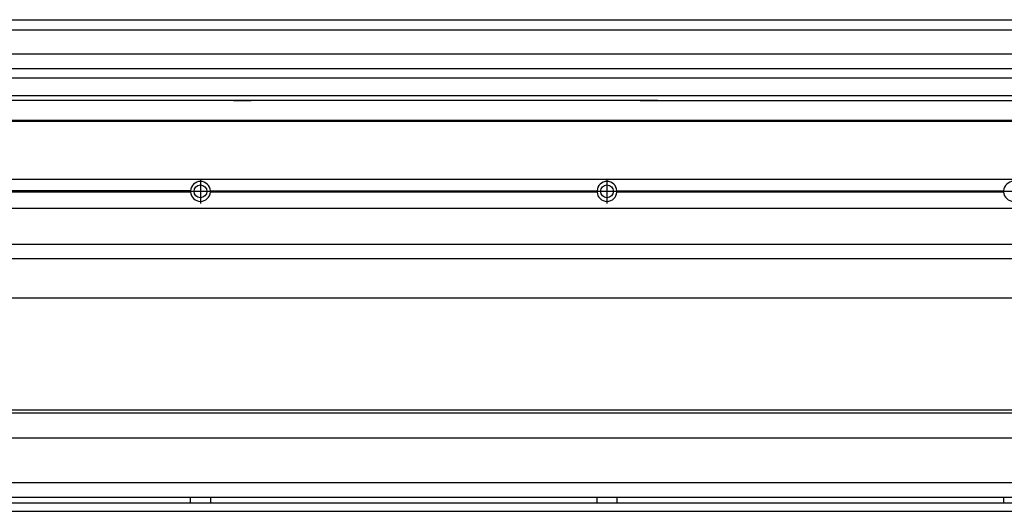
# Model space of a CAD drawing. Header units: inches. Extents: x -381 to 15045, y -418 to 176.
# Tile 30 of 34: x 14081 to 14565, y -170 to 72. Entities that reach past the tile are written whole.
import ezdxf

# ---------------------------------------------------------------- set-up
doc = ezdxf.new("R2010")
doc.units = ezdxf.units.IN
doc.linetypes.add('DOT_CENTER', pattern=[14, 12, -1, 0, -1])
doc.layers.add('1', color=7, linetype='Continuous')

# ---------------------------------------------------------------- blocks, each defined once
blk = doc.blocks.new('Modulo_der__14-ET___26', base_point=(13271.93, -70.93))
at = {"color": 7, "linetype": 'Continuous'}
for p, q in [((13273.63, -6.53), (14938.43, -6.53)), ((14165.04, -12.23), (13974.82, -12.23)), ((14165.04, -12.83), (13974.82, -12.83)), ((14165.03, -12.53), (13974.83, -12.53)), ((14165.03, -12.53), (14165.04, -12.23)), ((14165.04, -12.83), (14165.03, -12.53)), ((14174.82, -12.23), (14365.04, -12.23)), ((14174.82, -12.23), (14174.83, -12.53)), ((14174.83, -12.53), (14174.82, -12.83)), ((14365.04, -12.83), (14174.82, -12.83)), ((14365.03, -12.53), (14174.83, -12.53)), ((14365.03, -12.53), (14365.04, -12.23)), ((14365.04, -12.83), (14365.03, -12.53)), ((14374.82, -12.23), (14374.83, -12.53)), ((14374.82, -12.23), (14565.04, -12.23)), ((14374.83, -12.53), (14374.82, -12.83)), ((14565.04, -12.83), (14374.82, -12.83)), ((14565.03, -12.53), (14374.83, -12.53)), ((14565.03, -12.53), (14565.04, -12.23)), ((14565.04, -12.83), (14565.03, -12.53)), ((13273.63, -20.78), (14938.43, -20.78)), ((13273.63, -38.53), (14938.43, -38.53)), ((13273.63, -45.53), (14938.43, -45.53)), ((14859.43, -65.03), (13271.93, -65.03))]:
    blk.add_line(p, q, dxfattribs=at)
for centre in [(14169.93, -12.53), (14369.93, -12.53)]:
    blk.add_circle(centre, 3.15, dxfattribs=at)
for centre, start, end in [((14169.93, -12.53), 3.5101, 176.4899), ((14369.93, -12.53), 3.5101, 176.4899), ((14569.93, -12.53), 3.5101, 176.4899), ((14169.93, -12.53), 183.5101, 356.4899), ((14369.93, -12.53), 183.5101, 356.4899), ((14569.93, -12.53), 183.5101, 356.4899)]:
    blk.add_arc(centre, 4.9, start, end, dxfattribs=at)
at = {"layer": '1', "color": 2, "linetype": 'DOT_CENTER'}
for p, q in [((14169.93, -6.63), (14169.93, -18.43)), ((14169.93, -8.38), (14169.93, -16.68)), ((14369.93, -6.63), (14369.93, -18.43)), ((14369.93, -8.38), (14369.93, -16.68)), ((14175.83, -12.53), (14164.03, -12.53)), ((14174.08, -12.53), (14165.78, -12.53)), ((14375.83, -12.53), (14364.03, -12.53)), ((14374.08, -12.53), (14365.78, -12.53)), ((14575.83, -12.53), (14564.03, -12.53))]:
    blk.add_line(p, q, dxfattribs=at)
blk = doc.blocks.new('L-140__27', base_point=(624.37, -92.97))
blk.add_blockref('Modulo_der__14-ET___26', (13271.93, -70.93))
blk = doc.blocks.new('Alzado2', base_point=(2899, -49))
blk.add_blockref('L-140__27', (624.37, -92.97))
blk = doc.blocks.new('Modulo_der__14-ET___44', base_point=(13271.93, 21.97))
at = {"color": 7, "linetype": 'Continuous'}
for p, q in [((13273.63, 71.98), (14938.43, 71.98)), ((13271.93, 66.98), (14759.93, 66.98)), ((13271.93, 55.16), (14744.43, 55.16)), ((14744.43, 47.79), (13271.93, 47.79)), ((13271.93, 43.42), (14744.43, 43.42)), ((14744.43, 34.48), (13271.93, 34.48)), ((14186.18, 32.19), (13994.93, 32.19)), ((14194.93, 32.19), (14186.18, 32.19)), ((14186.18, 32.19), (14186.18, 32.18)), ((14186.18, 32.18), (14186.18, 32.16)), ((14186.18, 32.18), (14194.93, 32.18)), ((14186.18, 32.16), (14194.93, 32.16)), ((14194.93, 32.19), (14194.93, 32.18)), ((14386.18, 32.19), (14194.93, 32.19)), ((14194.93, 32.18), (14194.93, 32.16)), ((14394.93, 32.19), (14386.18, 32.19)), ((14386.18, 32.19), (14386.18, 32.18)), ((14386.18, 32.18), (14386.18, 32.16)), ((14386.18, 32.18), (14394.93, 32.18)), ((14386.18, 32.16), (14394.93, 32.16)), ((14394.93, 32.19), (14394.93, 32.18)), ((14394.93, 32.19), (14586.18, 32.19)), ((14394.93, 32.18), (14394.93, 32.16)), ((13271.93, 22.48), (14938.43, 22.48)), ((13271.93, 21.98), (14938.43, 21.98))]:
    blk.add_line(p, q, dxfattribs=at)
blk = doc.blocks.new('L-140__45', base_point=(624.37, 21.97))
blk.add_blockref('Modulo_der__14-ET___44', (13271.93, 21.97))
blk = doc.blocks.new('Inferior2', base_point=(2899, 47.73))
blk.add_blockref('L-140__45', (624.37, 21.97))
blk = doc.blocks.new('Modulo_der__14-ET___60', base_point=(13271.93, -169.98))
at = {"color": 7, "linetype": 'Continuous'}
for p, q in [((13271.93, -119.98), (14801.51, -119.98)), ((13299.34, -121.48), (14742.52, -121.48)), ((14803.48, -133.98), (13273.63, -133.98)), ((14803.48, -155.98), (13273.63, -155.98)), ((14803.64, -163.23), (13273.63, -163.23)), ((14165.03, -163.3), (14165.03, -163.23)), ((14165.03, -163.36), (14165.03, -163.3)), ((14165.03, -163.52), (14165.03, -163.36)), ((14165.04, -163.99), (14165.03, -163.52)), ((14165.04, -164.23), (14165.04, -163.99)), ((14165.04, -164.88), (14165.04, -164.23)), ((14174.83, -163.35), (14174.82, -163.75)), ((14174.82, -163.75), (14174.82, -164.72)), ((14174.83, -163.23), (14174.83, -163.3)), ((14174.83, -163.3), (14174.83, -163.35)), ((14365.03, -163.3), (14365.03, -163.23)), ((14365.03, -163.36), (14365.03, -163.3)), ((14365.03, -163.52), (14365.03, -163.36)), ((14365.04, -163.99), (14365.03, -163.52)), ((14365.04, -164.23), (14365.04, -163.99)), ((14365.04, -164.88), (14365.04, -164.23)), ((14374.83, -163.35), (14374.82, -163.75)), ((14374.82, -163.75), (14374.82, -164.72)), ((14374.83, -163.23), (14374.83, -163.3)), ((14374.83, -163.3), (14374.83, -163.35)), ((14565.03, -163.23), (14565.03, -163.3)), ((14565.03, -163.3), (14565.03, -163.35)), ((14565.03, -163.35), (14565.03, -163.52)), ((14565.03, -163.52), (14565.04, -164.07)), ((14565.04, -164.07), (14565.04, -164.72)), ((13273.63, -165.73), (14805.17, -165.73)), ((14165.03, -165.43), (14165.04, -164.88)), ((14165.03, -165.6), (14165.03, -165.43)), ((14165.03, -165.65), (14165.03, -165.6)), ((14165.03, -165.73), (14165.03, -165.65)), ((14174.82, -164.72), (14174.83, -165.43)), ((14174.83, -165.43), (14174.83, -165.6)), ((14174.83, -165.6), (14174.83, -165.65)), ((14174.83, -165.65), (14174.83, -165.73)), ((14365.03, -165.43), (14365.04, -164.88)), ((14365.03, -165.6), (14365.03, -165.43)), ((14365.03, -165.65), (14365.03, -165.6)), ((14365.03, -165.73), (14365.03, -165.65)), ((14374.82, -164.72), (14374.83, -165.43)), ((14374.83, -165.43), (14374.83, -165.6)), ((14374.83, -165.6), (14374.83, -165.65)), ((14374.83, -165.65), (14374.83, -165.73)), ((14565.04, -164.97), (14565.03, -165.43)), ((14565.03, -165.43), (14565.03, -165.6)), ((14565.03, -165.6), (14565.03, -165.65)), ((14565.03, -165.65), (14565.03, -165.73)), ((14565.04, -164.72), (14565.04, -164.97)), ((13273.63, -169.98), (14938.43, -169.98))]:
    blk.add_line(p, q, dxfattribs=at)
blk = doc.blocks.new('L-140__61', base_point=(624.37, -171.48))
blk.add_blockref('Modulo_der__14-ET___60', (13271.93, -169.98))
blk = doc.blocks.new('Superior1', base_point=(2899, -145.73))
blk.add_blockref('L-140__61', (624.37, -171.48))

msp = doc.modelspace()

# ---------------------------------------------------------------- block references
for name, p in [('Inferior2', (2899, 47.73)), ('Alzado2', (2899, -49)), ('Superior1', (2899, -145.73))]:
    msp.add_blockref(name, p)

doc.saveas('drawing.dxf')
